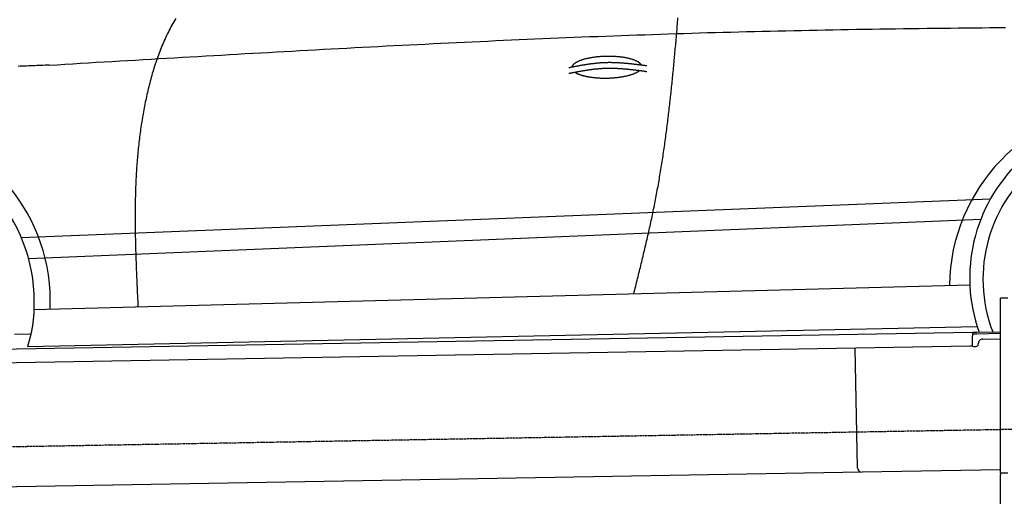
# Model space of a CAD drawing. Extents: x 562 to 7231, y 5917 to 11926.
# Tile 43 of 66: x 2315 to 4456, y 9672 to 10708. Entities that reach past the tile are written whole.
import ezdxf

# ---------------------------------------------------------------- set-up
doc = ezdxf.new("R2010")
doc.units = 0
doc.linetypes.add('GEN3', pattern=[6.25, 5, -1.25])
doc.layers.get('0').update_dxf_attribs({"linetype": 'CONTINUOUS'})
doc.layers.add('3', color=6, linetype='GEN3')
doc.layers.add('CAR', color=10, linetype='CONTINUOUS')

msp = doc.modelspace()

# ---------------------------------------------------------------- linework, layer by layer
for p, q in [((4447.567, 9722.479), (4447.567, 10102.479)), ((4463.567, 10102.479), (4447.567, 10102.479)), ((4447.567, 9722.479), (4447.567, 10102.479)), ((1732.775, 9982.073), (4386.088, 10028.386)), ((4386.088, 10028.386), (4396.086, 10028.561)), ((4386.088, 10028.386), (4386.228, 10020.388)), ((4396.156, 10024.561), (4386.158, 10024.387)), ((4386.524, 10003.39), (4386.228, 10020.388)), ((4396.086, 10028.561), (4445.887, 10029.43)), ((4447.567, 10025.459), (4396.156, 10024.561)), ((4381.612, 9998.304), (1732.775, 9952.068)), ((4389.129, 9997.435), (4394.128, 9997.522)), ((4399.04, 10002.608), (4399.022, 10003.608)), ((4408.846, 10013.781), (4447.567, 10014.457)), ((4136.188, 9733.98), (4131.65, 9993.941)), ((4146.361, 9724.156), (1732.775, 9682.027)), ((4447.567, 9729.414), (4146.361, 9724.156)), ((4447.567, 9722.479), (4447.567, 9719.479)), ((4463.567, 9722.479), (4447.567, 9722.479)), ((4447.567, 9722.479), (4447.567, 9719.479)), ((4463.567, 9722.479), (4447.567, 9722.479)), ((4447.567, 8097.479), (4447.567, 9719.479))]:
    msp.add_line(p, q)
for centre, radius, start, end in [((4381.525, 10003.303), 5, 271, 1), ((4389.041, 10002.434), 5, 214.236717, 271), ((4394.041, 10002.521), 5, 271, 1), ((4409.021, 10003.783), 10, 91, 181), ((4146.187, 9734.155), 10, 181, 271)]:
    msp.add_arc(centre, radius, start, end)
at = {"layer": '3'}
msp.add_line((1175.278, 9760.296), (6230.452, 9848.534), dxfattribs=at)
at = {"layer": 'CAR'}
for p, q in [((2318.364, 10234.768), (4425.379, 10318.484)), ((2334.26, 10188.624), (4404.44, 10274.254)), ((2346.097, 10078.109), (4380.622, 10131.718)), ((2331.83, 9997.782), (4396.327, 10041.382)), ((2303.303, 10024.224), (2339.239, 10025.153))]:
    msp.add_line(p, q, dxfattribs=at)
for points in [[(2654.16, 10711, 0), (2652.02, 10707.4, 0), (2649.92, 10703.7, 0), (2647.86, 10700.1, 0), (2645.83, 10696.5, 0), (2643.84, 10692.8, 0), (2641.88, 10689.1, 0), (2639.95, 10685.3, 0), (2638.06, 10681.6, 0), (2636.2, 10677.8, 0), (2634.38, 10674, 0), (2632.59, 10670.2, 0), (2630.83, 10666.4, 0), (2629.11, 10662.6, 0), (2627.41, 10658.7, 0), (2625.75, 10654.8, 0), (2624.12, 10650.9, 0), (2622.52, 10647, 0), (2620.95, 10643.1, 0), (2619.41, 10639.1, 0), (2617.9, 10635.2, 0), (2616.42, 10631.2, 0), (2614.97, 10627.2, 0), (2613.55, 10623.2, 0), (2612.15, 10619.2, 0), (2610.78, 10615.2, 0), (2609.45, 10611.1, 0), (2608.13, 10607.1, 0), (2606.85, 10603, 0), (2605.59, 10599, 0), (2604.36, 10594.9, 0), (2603.15, 10590.8, 0), (2601.97, 10586.7, 0), (2600.82, 10582.6, 0), (2599.68, 10578.5, 0), (2598.58, 10574.4, 0), (2597.49, 10570.2, 0), (2596.43, 10566.1, 0), (2595.4, 10562, 0), (2594.39, 10557.8, 0), (2593.39, 10553.7, 0), (2592.43, 10549.5, 0), (2591.48, 10545.4, 0), (2590.55, 10541.2, 0), (2589.65, 10537.1, 0), (2588.77, 10532.9, 0), (2587.9, 10528.7, 0), (2587.06, 10524.6, 0), (2586.24, 10520.4, 0), (2585.43, 10516.2, 0), (2584.65, 10512, 0), (2583.88, 10507.9, 0), (2583.14, 10503.7, 0), (2582.41, 10499.5, 0), (2581.7, 10495.4, 0), (2581.01, 10491.2, 0), (2580.34, 10487, 0), (2579.68, 10482.8, 0), (2579.05, 10478.7, 0), (2578.43, 10474.5, 0), (2577.83, 10470.3, 0), (2577.24, 10466.1, 0), (2576.68, 10462, 0), (2576.13, 10457.8, 0), (2575.59, 10453.6, 0), (2575.08, 10449.4, 0), (2574.58, 10445.2, 0), (2574.09, 10441.1, 0), (2573.62, 10436.9, 0), (2573.17, 10432.7, 0), (2572.73, 10428.5, 0), (2572.31, 10424.3, 0), (2571.9, 10420.1, 0), (2571.51, 10416, 0), (2571.14, 10411.8, 0), (2570.77, 10407.6, 0), (2570.43, 10403.4, 0), (2570.09, 10399.2, 0), (2569.77, 10395, 0), (2569.47, 10390.8, 0), (2569.18, 10386.6, 0), (2568.9, 10382.4, 0), (2568.63, 10378.3, 0), (2568.38, 10374.1, 0), (2568.14, 10369.9, 0), (2567.92, 10365.7, 0), (2567.7, 10361.5, 0), (2567.5, 10357.3, 0), (2567.31, 10353.1, 0), (2567.14, 10348.9, 0), (2566.97, 10344.7, 0), (2566.82, 10340.5, 0), (2566.68, 10336.3, 0), (2566.55, 10332.1, 0), (2566.43, 10327.9, 0), (2566.32, 10323.7, 0), (2566.22, 10319.5, 0), (2566.13, 10315.3, 0), (2566.05, 10311.1, 0), (2565.99, 10306.9, 0), (2565.93, 10302.8, 0), (2565.88, 10298.6, 0), (2565.85, 10294.4, 0), (2565.82, 10290.2, 0), (2565.8, 10286, 0), (2565.79, 10281.8, 0), (2565.79, 10277.6, 0), (2565.79, 10273.4, 0), (2565.81, 10269.1, 0), (2565.83, 10264.9, 0), (2565.87, 10260.7, 0), (2565.91, 10256.5, 0), (2565.95, 10252.3, 0), (2566.01, 10248.1, 0), (2566.07, 10243.9, 0), (2566.14, 10239.7, 0), (2566.22, 10235.5, 0), (2566.3, 10231.3, 0), (2566.39, 10227.1, 0), (2566.49, 10222.9, 0), (2566.59, 10218.7, 0), (2566.7, 10214.5, 0), (2566.81, 10210.3, 0), (2566.93, 10206.1, 0), (2567.06, 10201.9, 0), (2567.19, 10197.7, 0), (2567.32, 10193.5, 0), (2567.46, 10189.3, 0), (2567.61, 10185.1, 0), (2567.76, 10180.9, 0), (2567.91, 10176.6, 0), (2568.07, 10172.4, 0), (2568.23, 10168.2, 0), (2568.4, 10164, 0), (2568.57, 10159.8, 0), (2568.74, 10155.6, 0), (2568.92, 10151.4, 0), (2569.09, 10147.2, 0), (2569.28, 10143, 0), (2569.46, 10138.8, 0), (2569.65, 10134.6, 0), (2569.84, 10130.4, 0), (2570.03, 10126.2, 0), (2570.22, 10121.9, 0), (2570.42, 10117.7, 0), (2570.61, 10113.5, 0), (2570.81, 10109.3, 0), (2571.01, 10105.1, 0), (2571.21, 10100.9, 0), (2571.41, 10096.7, 0), (2571.61, 10092.5, 0), (2571.81, 10088.3, 0), (2572.01, 10084.1, 0)], [(3650.14, 10112.5, 0), (3651.15, 10116.5, 0), (3652.17, 10120.6, 0), (3653.19, 10124.7, 0), (3654.2, 10128.8, 0), (3655.22, 10132.8, 0), (3656.23, 10136.9, 0), (3657.24, 10141, 0), (3658.25, 10145.1, 0), (3659.26, 10149.1, 0), (3660.27, 10153.2, 0), (3661.28, 10157.3, 0), (3662.28, 10161.3, 0), (3663.29, 10165.4, 0), (3664.29, 10169.5, 0), (3665.28, 10173.6, 0), (3666.28, 10177.7, 0), (3667.27, 10181.7, 0), (3668.26, 10185.8, 0), (3669.25, 10189.9, 0), (3670.23, 10194, 0), (3671.21, 10198, 0), (3672.18, 10202.1, 0), (3673.16, 10206.2, 0), (3674.12, 10210.3, 0), (3675.09, 10214.4, 0), (3676.05, 10218.4, 0), (3677, 10222.5, 0), (3677.95, 10226.6, 0), (3678.89, 10230.7, 0), (3679.83, 10234.8, 0), (3680.77, 10238.9, 0), (3681.7, 10243, 0), (3682.62, 10247, 0), (3683.54, 10251.1, 0), (3684.45, 10255.2, 0), (3685.36, 10259.3, 0), (3686.25, 10263.4, 0), (3687.15, 10267.5, 0), (3688.03, 10271.6, 0), (3688.91, 10275.7, 0), (3689.78, 10279.8, 0), (3690.65, 10283.9, 0), (3691.51, 10288, 0), (3692.36, 10292.1, 0), (3693.2, 10296.2, 0), (3694.03, 10300.3, 0), (3694.86, 10304.4, 0), (3695.68, 10308.5, 0), (3696.49, 10312.6, 0), (3697.29, 10316.7, 0), (3698.08, 10320.9, 0), (3698.86, 10325, 0), (3699.64, 10329.1, 0), (3700.41, 10333.2, 0), (3701.17, 10337.3, 0), (3701.92, 10341.4, 0), (3702.66, 10345.6, 0), (3703.4, 10349.7, 0), (3704.12, 10353.8, 0), (3704.85, 10357.9, 0), (3705.56, 10362, 0), (3706.26, 10366.2, 0), (3706.96, 10370.3, 0), (3707.65, 10374.4, 0), (3708.33, 10378.6, 0), (3709.01, 10382.7, 0), (3709.68, 10386.8, 0), (3710.34, 10391, 0), (3710.99, 10395.1, 0), (3711.64, 10399.2, 0), (3712.28, 10403.4, 0), (3712.92, 10407.5, 0), (3713.54, 10411.7, 0), (3714.16, 10415.8, 0), (3714.78, 10419.9, 0), (3715.38, 10424.1, 0), (3715.98, 10428.2, 0), (3716.58, 10432.4, 0), (3717.17, 10436.5, 0), (3717.75, 10440.7, 0), (3718.33, 10444.8, 0), (3718.9, 10449, 0), (3719.46, 10453.1, 0), (3720.02, 10457.3, 0), (3720.57, 10461.4, 0), (3721.12, 10465.6, 0), (3721.66, 10469.7, 0), (3722.2, 10473.9, 0), (3722.73, 10478.1, 0), (3723.25, 10482.2, 0), (3723.77, 10486.4, 0), (3724.28, 10490.5, 0), (3724.79, 10494.7, 0), (3725.3, 10498.9, 0), (3725.8, 10503, 0), (3726.29, 10507.2, 0), (3726.78, 10511.3, 0), (3727.26, 10515.5, 0), (3727.74, 10519.7, 0), (3728.22, 10523.8, 0), (3728.69, 10528, 0), (3729.16, 10532.2, 0), (3729.62, 10536.4, 0), (3730.07, 10540.5, 0), (3730.53, 10544.7, 0), (3730.98, 10548.9, 0), (3731.42, 10553, 0), (3731.86, 10557.2, 0), (3732.3, 10561.4, 0), (3732.73, 10565.6, 0), (3733.16, 10569.7, 0), (3733.59, 10573.9, 0), (3734.01, 10578.1, 0), (3734.43, 10582.3, 0), (3734.84, 10586.4, 0), (3735.25, 10590.6, 0), (3735.66, 10594.8, 0), (3736.07, 10599, 0), (3736.47, 10603.2, 0), (3736.87, 10607.3, 0), (3737.26, 10611.5, 0), (3737.66, 10615.7, 0), (3738.05, 10619.9, 0), (3738.43, 10624.1, 0), (3738.82, 10628.2, 0), (3739.2, 10632.4, 0), (3739.58, 10636.6, 0), (3739.96, 10640.8, 0), (3740.33, 10645, 0), (3740.7, 10649.2, 0), (3741.07, 10653.4, 0), (3741.44, 10657.5, 0), (3741.81, 10661.7, 0), (3742.17, 10665.9, 0), (3742.53, 10670.1, 0), (3742.89, 10674.3, 0), (3743.25, 10678.5, 0), (3743.61, 10682.7, 0), (3743.96, 10686.9, 0), (3744.31, 10691, 0), (3744.67, 10695.2, 0), (3745.02, 10699.4, 0), (3745.37, 10703.6, 0), (3745.71, 10707.8, 0), (3746.06, 10712, 0)], [(2379.1, 10609.3, 0), (2396.13, 10610.3, 0), (2413.16, 10611.3, 0), (2430.19, 10612.3, 0), (2447.22, 10613.4, 0), (2464.25, 10614.4, 0), (2481.28, 10615.4, 0), (2498.31, 10616.4, 0), (2515.34, 10617.4, 0), (2532.37, 10618.4, 0), (2549.4, 10619.4, 0), (2566.43, 10620.4, 0), (2583.47, 10621.4, 0), (2600.5, 10622.4, 0), (2617.53, 10623.4, 0), (2634.56, 10624.4, 0), (2651.59, 10625.4, 0), (2668.62, 10626.4, 0), (2685.65, 10627.4, 0), (2702.68, 10628.4, 0), (2719.71, 10629.4, 0), (2736.75, 10630.4, 0), (2753.78, 10631.3, 0), (2770.81, 10632.3, 0), (2787.84, 10633.3, 0), (2804.87, 10634.3, 0), (2821.9, 10635.2, 0), (2838.94, 10636.2, 0), (2855.97, 10637.1, 0), (2873, 10638.1, 0), (2890.03, 10639.1, 0), (2907.07, 10640, 0), (2924.1, 10640.9, 0), (2941.13, 10641.9, 0), (2958.16, 10642.8, 0), (2975.2, 10643.7, 0), (2992.23, 10644.6, 0), (3009.26, 10645.6, 0), (3026.3, 10646.5, 0), (3043.33, 10647.4, 0), (3060.37, 10648.3, 0), (3077.4, 10649.2, 0), (3094.43, 10650.1, 0), (3111.47, 10650.9, 0), (3128.5, 10651.8, 0), (3145.54, 10652.7, 0), (3162.57, 10653.5, 0), (3179.61, 10654.4, 0), (3196.64, 10655.2, 0), (3213.68, 10656.1, 0), (3230.72, 10656.9, 0), (3247.75, 10657.7, 0), (3264.79, 10658.6, 0), (3281.82, 10659.4, 0), (3298.86, 10660.2, 0), (3315.9, 10661, 0), (3332.94, 10661.7, 0), (3349.97, 10662.5, 0), (3367.01, 10663.3, 0), (3384.05, 10664.1, 0), (3401.09, 10664.8, 0), (3418.13, 10665.6, 0), (3435.17, 10666.3, 0), (3452.2, 10667, 0), (3469.24, 10667.7, 0), (3486.28, 10668.4, 0), (3503.32, 10669.1, 0), (3520.36, 10669.8, 0), (3537.4, 10670.5, 0), (3554.45, 10671.2, 0), (3571.49, 10671.8, 0), (3588.53, 10672.5, 0), (3605.57, 10673.1, 0), (3622.61, 10673.7, 0), (3639.65, 10674.3, 0), (3656.7, 10674.9, 0), (3673.74, 10675.5, 0), (3690.78, 10676.1, 0), (3707.83, 10676.7, 0), (3724.87, 10677.3, 0), (3741.92, 10677.8, 0), (3758.96, 10678.3, 0), (3776.01, 10678.9, 0), (3793.05, 10679.4, 0), (3810.1, 10679.9, 0), (3827.14, 10680.4, 0), (3844.19, 10680.8, 0), (3861.24, 10681.3, 0), (3878.28, 10681.7, 0), (3895.33, 10682.2, 0), (3912.38, 10682.6, 0), (3929.43, 10683, 0), (3946.48, 10683.4, 0), (3963.53, 10683.8, 0), (3980.58, 10684.2, 0), (3997.63, 10684.6, 0), (4014.68, 10684.9, 0), (4031.73, 10685.3, 0), (4048.78, 10685.6, 0), (4065.83, 10685.9, 0), (4082.88, 10686.3, 0), (4099.93, 10686.6, 0), (4116.98, 10686.9, 0), (4134.04, 10687.2, 0), (4151.09, 10687.5, 0), (4168.14, 10687.7, 0), (4185.19, 10688, 0), (4202.25, 10688.2, 0), (4219.3, 10688.5, 0), (4236.35, 10688.7, 0), (4253.41, 10689, 0), (4270.46, 10689.2, 0), (4287.52, 10689.4, 0), (4304.57, 10689.6, 0), (4321.63, 10689.8, 0), (4338.68, 10690, 0), (4355.74, 10690.2, 0), (4372.79, 10690.3, 0), (4389.85, 10690.5, 0), (4406.9, 10690.7, 0), (4423.96, 10690.8, 0), (4441.02, 10691, 0), (4458.07, 10691.1, 0)], [(3666.11, 10609.8, 0), (3665.81, 10610.3, 0), (3665.47, 10610.9, 0), (3665.09, 10611.4, 0), (3664.67, 10611.9, 0), (3664.22, 10612.4, 0), (3663.72, 10612.9, 0), (3663.19, 10613.4, 0), (3662.63, 10613.9, 0), (3662.03, 10614.4, 0), (3661.39, 10614.9, 0), (3660.71, 10615.4, 0), (3660, 10615.8, 0), (3659.26, 10616.3, 0), (3658.47, 10616.8, 0), (3657.66, 10617.2, 0), (3656.81, 10617.7, 0), (3655.93, 10618.1, 0), (3655.01, 10618.6, 0), (3654.06, 10619, 0), (3653.08, 10619.4, 0), (3652.07, 10619.8, 0), (3651.02, 10620.2, 0), (3649.95, 10620.6, 0), (3648.84, 10621, 0), (3647.71, 10621.4, 0), (3646.54, 10621.8, 0), (3645.35, 10622.2, 0), (3644.13, 10622.5, 0), (3642.89, 10622.9, 0), (3641.61, 10623.2, 0), (3640.31, 10623.5, 0), (3638.99, 10623.9, 0), (3637.64, 10624.2, 0), (3636.27, 10624.5, 0), (3634.87, 10624.8, 0), (3633.45, 10625, 0), (3632.01, 10625.3, 0), (3630.55, 10625.6, 0), (3629.07, 10625.8, 0), (3627.57, 10626, 0), (3626.05, 10626.3, 0), (3624.51, 10626.5, 0), (3622.96, 10626.7, 0), (3621.39, 10626.9, 0), (3619.8, 10627.1, 0), (3618.2, 10627.2, 0), (3616.59, 10627.4, 0), (3614.96, 10627.5, 0), (3613.32, 10627.7, 0), (3611.67, 10627.8, 0), (3610.01, 10627.9, 0), (3608.34, 10628, 0), (3606.66, 10628.1, 0), (3604.97, 10628.2, 0), (3603.27, 10628.3, 0), (3601.57, 10628.3, 0), (3599.87, 10628.3, 0), (3598.15, 10628.4, 0), (3596.44, 10628.4, 0), (3594.72, 10628.4, 0), (3593, 10628.4, 0), (3591.28, 10628.4, 0), (3589.56, 10628.3, 0), (3587.84, 10628.3, 0), (3586.13, 10628.2, 0), (3584.41, 10628.2, 0), (3582.7, 10628.1, 0), (3580.99, 10628, 0), (3579.29, 10627.9, 0), (3577.6, 10627.8, 0), (3575.91, 10627.6, 0), (3574.23, 10627.5, 0), (3572.55, 10627.3, 0), (3570.89, 10627.2, 0), (3569.24, 10627, 0), (3567.6, 10626.8, 0), (3565.97, 10626.6, 0), (3564.35, 10626.4, 0), (3562.75, 10626.2, 0), (3561.16, 10626, 0), (3559.59, 10625.7, 0), (3558.04, 10625.5, 0), (3556.5, 10625.2, 0), (3554.98, 10624.9, 0), (3553.47, 10624.6, 0), (3551.99, 10624.4, 0), (3550.53, 10624, 0), (3549.08, 10623.7, 0), (3547.66, 10623.4, 0), (3546.27, 10623.1, 0), (3544.89, 10622.7, 0), (3543.54, 10622.4, 0), (3542.21, 10622, 0), (3540.91, 10621.7, 0), (3539.63, 10621.3, 0), (3538.38, 10620.9, 0), (3537.16, 10620.5, 0), (3535.97, 10620.1, 0), (3534.8, 10619.7, 0), (3533.66, 10619.3, 0), (3532.55, 10618.8, 0), (3531.48, 10618.4, 0), (3530.43, 10618, 0), (3529.41, 10617.5, 0), (3528.43, 10617.1, 0), (3527.48, 10616.6, 0), (3526.56, 10616.1, 0), (3525.67, 10615.7, 0), (3524.82, 10615.2, 0), (3524, 10614.7, 0), (3523.21, 10614.2, 0), (3522.46, 10613.7, 0), (3521.75, 10613.2, 0), (3521.07, 10612.7, 0), (3520.43, 10612.2, 0), (3519.82, 10611.7, 0), (3519.25, 10611.2, 0), (3518.72, 10610.7, 0), (3518.22, 10610.1, 0), (3517.76, 10609.6, 0), (3517.34, 10609.1, 0), (3516.96, 10608.6, 0), (3516.62, 10608, 0), (3516.31, 10607.5, 0), (3516.04, 10607, 0), (3515.81, 10606.4, 0), (3515.62, 10605.9, 0), (3515.47, 10605.4, 0)], [(2379.1, 10609.3, 0), (2374.6, 10609.1, 0), (2370.11, 10609, 0), (2365.61, 10608.8, 0), (2361.11, 10608.6, 0), (2356.62, 10608.4, 0), (2352.12, 10608.2, 0), (2347.62, 10608.1, 0), (2343.13, 10607.9, 0), (2338.63, 10607.7, 0), (2334.13, 10607.5, 0), (2329.64, 10607.3, 0), (2325.14, 10607.1, 0), (2320.64, 10607, 0), (2316.14, 10606.8, 0), (2311.64, 10606.6, 0)], [(3508.48, 10591.4, 0), (3509.54, 10591.7, 0), (3510.6, 10591.9, 0), (3511.67, 10592.1, 0), (3512.73, 10592.3, 0), (3513.8, 10592.5, 0), (3514.86, 10592.7, 0), (3515.93, 10592.9, 0), (3516.99, 10593.1, 0), (3518.05, 10593.3, 0), (3519.12, 10593.5, 0), (3520.18, 10593.7, 0), (3521.25, 10593.9, 0), (3522.31, 10594.1, 0), (3523.37, 10594.3, 0), (3524.44, 10594.5, 0), (3525.5, 10594.7, 0), (3526.57, 10594.9, 0), (3527.63, 10595.1, 0), (3528.7, 10595.3, 0), (3529.76, 10595.5, 0), (3530.83, 10595.7, 0), (3531.89, 10595.9, 0), (3532.95, 10596.1, 0), (3534.02, 10596.3, 0), (3535.08, 10596.5, 0), (3536.15, 10596.6, 0), (3537.21, 10596.8, 0), (3538.28, 10597, 0), (3539.34, 10597.2, 0), (3540.41, 10597.4, 0), (3541.47, 10597.6, 0), (3542.54, 10597.7, 0), (3543.6, 10597.9, 0), (3544.67, 10598.1, 0), (3545.73, 10598.2, 0), (3546.8, 10598.4, 0), (3547.87, 10598.6, 0), (3548.93, 10598.7, 0), (3550, 10598.9, 0), (3551.06, 10599.1, 0), (3552.13, 10599.2, 0), (3553.19, 10599.4, 0), (3554.26, 10599.5, 0), (3555.33, 10599.7, 0), (3556.39, 10599.8, 0), (3557.46, 10600, 0), (3558.53, 10600.1, 0), (3559.59, 10600.2, 0), (3560.66, 10600.4, 0), (3561.72, 10600.5, 0), (3562.79, 10600.6, 0), (3563.86, 10600.8, 0), (3564.93, 10600.9, 0), (3565.99, 10601, 0), (3567.06, 10601.1, 0), (3568.13, 10601.2, 0), (3569.19, 10601.3, 0), (3570.26, 10601.4, 0), (3571.33, 10601.5, 0), (3572.4, 10601.6, 0), (3573.47, 10601.7, 0), (3574.53, 10601.8, 0), (3575.6, 10601.9, 0), (3576.67, 10602, 0), (3577.74, 10602.1, 0), (3578.81, 10602.2, 0), (3579.88, 10602.2, 0), (3580.95, 10602.3, 0), (3582.01, 10602.4, 0), (3583.08, 10602.4, 0), (3584.15, 10602.5, 0), (3585.22, 10602.5, 0), (3586.29, 10602.6, 0), (3587.36, 10602.6, 0), (3588.43, 10602.6, 0), (3589.5, 10602.7, 0), (3590.57, 10602.7, 0), (3591.64, 10602.7, 0), (3592.71, 10602.7, 0), (3593.78, 10602.8, 0), (3594.86, 10602.8, 0), (3595.93, 10602.8, 0), (3597, 10602.8, 0), (3598.07, 10602.8, 0), (3599.14, 10602.8, 0), (3600.21, 10602.8, 0), (3601.28, 10602.8, 0), (3602.36, 10602.7, 0), (3603.43, 10602.7, 0), (3604.5, 10602.7, 0), (3605.57, 10602.7, 0), (3606.64, 10602.7, 0), (3607.72, 10602.6, 0), (3608.79, 10602.6, 0), (3609.86, 10602.6, 0), (3610.93, 10602.5, 0), (3612.01, 10602.5, 0), (3613.08, 10602.4, 0), (3614.15, 10602.4, 0), (3615.23, 10602.3, 0), (3616.3, 10602.3, 0), (3617.37, 10602.2, 0), (3618.45, 10602.1, 0), (3619.52, 10602.1, 0), (3620.59, 10602, 0), (3621.67, 10601.9, 0), (3622.74, 10601.8, 0), (3623.81, 10601.8, 0), (3624.89, 10601.7, 0), (3625.96, 10601.6, 0), (3627.04, 10601.5, 0), (3628.11, 10601.4, 0), (3629.19, 10601.4, 0), (3630.26, 10601.3, 0), (3631.33, 10601.2, 0), (3632.41, 10601.1, 0), (3633.48, 10601, 0), (3634.56, 10600.9, 0), (3635.63, 10600.8, 0), (3636.71, 10600.7, 0), (3637.78, 10600.6, 0), (3638.86, 10600.5, 0), (3639.93, 10600.3, 0), (3641.01, 10600.2, 0), (3642.08, 10600.1, 0), (3643.16, 10600, 0), (3644.23, 10599.9, 0), (3645.31, 10599.8, 0), (3646.39, 10599.6, 0), (3647.46, 10599.5, 0), (3648.54, 10599.4, 0), (3649.61, 10599.3, 0), (3650.69, 10599.1, 0), (3651.76, 10599, 0), (3652.84, 10598.9, 0), (3653.92, 10598.8, 0), (3654.99, 10598.6, 0), (3656.07, 10598.5, 0), (3657.14, 10598.4, 0), (3658.22, 10598.2, 0), (3659.29, 10598.1, 0), (3660.37, 10598, 0), (3661.45, 10597.8, 0), (3662.52, 10597.7, 0), (3663.6, 10597.5, 0), (3664.68, 10597.4, 0), (3665.75, 10597.3, 0), (3666.83, 10597.1, 0), (3667.9, 10597, 0), (3668.98, 10596.8, 0), (3670.06, 10596.7, 0), (3671.13, 10596.6, 0), (3672.21, 10596.4, 0), (3673.28, 10596.3, 0), (3674.36, 10596.1, 0), (3675.44, 10596, 0), (3676.51, 10595.8, 0), (3677.59, 10595.7, 0), (3678.67, 10595.6, 0)], [(3508.54, 10604, 0), (3509.61, 10604.2, 0), (3510.67, 10604.4, 0), (3511.74, 10604.7, 0), (3512.8, 10604.9, 0), (3513.86, 10605.1, 0), (3514.93, 10605.3, 0), (3515.99, 10605.5, 0), (3517.06, 10605.7, 0), (3518.12, 10605.9, 0), (3519.18, 10606.1, 0), (3520.25, 10606.3, 0), (3521.31, 10606.5, 0), (3522.38, 10606.7, 0), (3523.44, 10606.9, 0), (3524.51, 10607.1, 0), (3525.57, 10607.3, 0), (3526.63, 10607.5, 0), (3527.7, 10607.7, 0), (3528.76, 10607.9, 0), (3529.83, 10608.1, 0), (3530.89, 10608.3, 0), (3531.96, 10608.5, 0), (3533.02, 10608.7, 0), (3534.09, 10608.9, 0), (3535.15, 10609, 0), (3536.22, 10609.2, 0), (3537.28, 10609.4, 0), (3538.35, 10609.6, 0), (3539.41, 10609.8, 0), (3540.48, 10610, 0), (3541.54, 10610.1, 0), (3542.61, 10610.3, 0), (3543.67, 10610.5, 0), (3544.74, 10610.7, 0), (3545.8, 10610.8, 0), (3546.87, 10611, 0), (3547.93, 10611.2, 0), (3549, 10611.3, 0), (3550.06, 10611.5, 0), (3551.13, 10611.7, 0), (3552.19, 10611.8, 0), (3553.26, 10612, 0), (3554.33, 10612.1, 0), (3555.39, 10612.3, 0), (3556.46, 10612.4, 0), (3557.53, 10612.5, 0), (3558.59, 10612.7, 0), (3559.66, 10612.8, 0), (3560.72, 10613, 0), (3561.79, 10613.1, 0), (3562.86, 10613.2, 0), (3563.93, 10613.3, 0), (3564.99, 10613.5, 0), (3566.06, 10613.6, 0), (3567.13, 10613.7, 0), (3568.19, 10613.8, 0), (3569.26, 10613.9, 0), (3570.33, 10614, 0), (3571.4, 10614.1, 0), (3572.46, 10614.2, 0), (3573.53, 10614.3, 0), (3574.6, 10614.4, 0), (3575.67, 10614.5, 0), (3576.74, 10614.6, 0), (3577.81, 10614.7, 0), (3578.87, 10614.7, 0), (3579.94, 10614.8, 0), (3581.01, 10614.9, 0), (3582.08, 10614.9, 0), (3583.15, 10615, 0), (3584.22, 10615.1, 0), (3585.29, 10615.1, 0), (3586.36, 10615.1, 0), (3587.43, 10615.2, 0), (3588.5, 10615.2, 0), (3589.57, 10615.3, 0), (3590.64, 10615.3, 0), (3591.71, 10615.3, 0), (3592.78, 10615.3, 0), (3593.85, 10615.3, 0), (3594.92, 10615.4, 0), (3595.99, 10615.4, 0), (3597.06, 10615.4, 0), (3598.14, 10615.4, 0), (3599.21, 10615.4, 0), (3600.28, 10615.4, 0), (3601.35, 10615.3, 0), (3602.42, 10615.3, 0), (3603.49, 10615.3, 0), (3604.57, 10615.3, 0), (3605.64, 10615.3, 0), (3606.71, 10615.2, 0), (3607.78, 10615.2, 0), (3608.86, 10615.2, 0), (3609.93, 10615.1, 0), (3611, 10615.1, 0), (3612.07, 10615, 0), (3613.15, 10615, 0), (3614.22, 10614.9, 0), (3615.29, 10614.9, 0), (3616.37, 10614.8, 0), (3617.44, 10614.8, 0), (3618.51, 10614.7, 0), (3619.59, 10614.6, 0), (3620.66, 10614.6, 0), (3621.73, 10614.5, 0), (3622.81, 10614.4, 0), (3623.88, 10614.4, 0), (3624.96, 10614.3, 0), (3626.03, 10614.2, 0), (3627.1, 10614.1, 0), (3628.18, 10614, 0), (3629.25, 10613.9, 0), (3630.33, 10613.8, 0), (3631.4, 10613.8, 0), (3632.48, 10613.7, 0), (3633.55, 10613.6, 0), (3634.63, 10613.5, 0), (3635.7, 10613.4, 0), (3636.78, 10613.3, 0), (3637.85, 10613.1, 0), (3638.93, 10613, 0), (3640, 10612.9, 0), (3641.08, 10612.8, 0), (3642.15, 10612.7, 0), (3643.23, 10612.6, 0), (3644.3, 10612.5, 0), (3645.38, 10612.4, 0), (3646.45, 10612.2, 0), (3647.53, 10612.1, 0), (3648.6, 10612, 0), (3649.68, 10611.9, 0), (3650.75, 10611.7, 0), (3651.83, 10611.6, 0), (3652.91, 10611.5, 0), (3653.98, 10611.3, 0), (3655.06, 10611.2, 0), (3656.13, 10611.1, 0), (3657.21, 10611, 0), (3658.29, 10610.8, 0), (3659.36, 10610.7, 0), (3660.44, 10610.5, 0), (3661.51, 10610.4, 0), (3662.59, 10610.3, 0), (3663.67, 10610.1, 0), (3664.74, 10610, 0), (3665.82, 10609.9, 0), (3666.89, 10609.7, 0), (3667.97, 10609.6, 0), (3669.05, 10609.4, 0), (3670.12, 10609.3, 0), (3671.2, 10609.1, 0), (3672.27, 10609, 0), (3673.35, 10608.9, 0), (3674.43, 10608.7, 0), (3675.5, 10608.6, 0), (3676.58, 10608.4, 0), (3677.66, 10608.3, 0), (3678.73, 10608.1, 0)], [(3521.85, 10594, 0), (3522.43, 10593.6, 0), (3523.04, 10593.3, 0), (3523.67, 10592.9, 0), (3524.33, 10592.5, 0), (3525.01, 10592.1, 0), (3525.71, 10591.8, 0), (3526.43, 10591.4, 0), (3527.17, 10591, 0), (3527.94, 10590.7, 0), (3528.73, 10590.3, 0), (3529.54, 10590, 0), (3530.37, 10589.6, 0), (3531.22, 10589.3, 0), (3532.09, 10589, 0), (3532.99, 10588.7, 0), (3533.9, 10588.3, 0), (3534.83, 10588, 0), (3535.78, 10587.7, 0), (3536.75, 10587.4, 0), (3537.74, 10587.1, 0), (3538.75, 10586.8, 0), (3539.78, 10586.6, 0), (3540.82, 10586.3, 0), (3541.88, 10586, 0), (3542.96, 10585.8, 0), (3544.05, 10585.5, 0), (3545.16, 10585.2, 0), (3546.28, 10585, 0), (3547.42, 10584.8, 0), (3548.58, 10584.5, 0), (3549.75, 10584.3, 0), (3550.93, 10584.1, 0), (3552.13, 10583.9, 0), (3553.34, 10583.7, 0), (3554.57, 10583.5, 0), (3555.81, 10583.3, 0), (3557.06, 10583.1, 0), (3558.32, 10582.9, 0), (3559.59, 10582.8, 0), (3560.87, 10582.6, 0), (3562.16, 10582.5, 0), (3563.47, 10582.3, 0), (3564.78, 10582.2, 0), (3566.1, 10582.1, 0), (3567.43, 10581.9, 0), (3568.77, 10581.8, 0), (3570.12, 10581.7, 0), (3571.47, 10581.6, 0), (3572.83, 10581.5, 0), (3574.2, 10581.5, 0), (3575.57, 10581.4, 0), (3576.95, 10581.3, 0), (3578.33, 10581.3, 0), (3579.72, 10581.2, 0), (3581.11, 10581.2, 0), (3582.5, 10581.2, 0), (3583.9, 10581.1, 0), (3585.3, 10581.1, 0), (3586.7, 10581.1, 0), (3588.1, 10581.1, 0), (3589.51, 10581.1, 0), (3590.91, 10581.1, 0), (3592.32, 10581.2, 0), (3593.72, 10581.2, 0), (3595.13, 10581.2, 0), (3596.53, 10581.3, 0), (3597.93, 10581.3, 0), (3599.33, 10581.4, 0), (3600.72, 10581.5, 0), (3602.12, 10581.6, 0), (3603.5, 10581.6, 0), (3604.89, 10581.7, 0), (3606.27, 10581.8, 0), (3607.64, 10582, 0), (3609.01, 10582.1, 0), (3610.37, 10582.2, 0), (3611.73, 10582.3, 0), (3613.08, 10582.5, 0), (3614.42, 10582.6, 0), (3615.75, 10582.8, 0), (3617.08, 10583, 0), (3618.4, 10583.1, 0), (3619.7, 10583.3, 0), (3621, 10583.5, 0), (3622.29, 10583.7, 0), (3623.56, 10583.9, 0), (3624.83, 10584.1, 0), (3626.08, 10584.3, 0), (3627.33, 10584.6, 0), (3628.56, 10584.8, 0), (3629.77, 10585, 0), (3630.98, 10585.3, 0), (3632.17, 10585.5, 0), (3633.34, 10585.8, 0), (3634.5, 10586, 0), (3635.65, 10586.3, 0), (3636.78, 10586.6, 0), (3637.9, 10586.9, 0), (3639, 10587.2, 0), (3640.08, 10587.4, 0), (3641.15, 10587.8, 0), (3642.2, 10588.1, 0), (3643.23, 10588.4, 0), (3644.25, 10588.7, 0), (3645.24, 10589, 0), (3646.22, 10589.3, 0), (3647.18, 10589.7, 0), (3648.12, 10590, 0), (3649.04, 10590.4, 0), (3649.94, 10590.7, 0), (3650.82, 10591.1, 0), (3651.68, 10591.4, 0), (3652.52, 10591.8, 0), (3653.34, 10592.2, 0), (3654.13, 10592.5, 0), (3654.91, 10592.9, 0), (3655.66, 10593.3, 0), (3656.4, 10593.7, 0), (3657.11, 10594.1, 0), (3657.79, 10594.4, 0), (3658.46, 10594.8, 0), (3659.1, 10595.2, 0), (3659.72, 10595.6, 0), (3660.31, 10596, 0), (3660.88, 10596.5, 0), (3661.43, 10596.9, 0), (3661.95, 10597.3, 0), (3662.45, 10597.7, 0)], [(2346.1, 10078.1, 0), (2346.06, 10077.6, 0), (2346.02, 10077.1, 0), (2345.98, 10076.6, 0), (2345.94, 10076.1, 0), (2345.9, 10075.5, 0), (2345.87, 10075, 0), (2345.83, 10074.5, 0), (2345.79, 10074, 0), (2345.75, 10073.5, 0), (2345.71, 10073, 0), (2345.67, 10072.4, 0), (2345.63, 10071.9, 0), (2345.59, 10071.4, 0), (2345.55, 10070.9, 0), (2345.51, 10070.4, 0), (2345.47, 10069.9, 0), (2345.43, 10069.4, 0), (2345.39, 10068.8, 0), (2345.35, 10068.3, 0), (2345.31, 10067.8, 0), (2345.27, 10067.3, 0), (2345.22, 10066.8, 0), (2345.18, 10066.3, 0), (2345.14, 10065.8, 0), (2345.1, 10065.3, 0), (2345.05, 10064.7, 0), (2345.01, 10064.2, 0), (2344.97, 10063.7, 0), (2344.92, 10063.2, 0), (2344.88, 10062.7, 0), (2344.83, 10062.2, 0), (2344.78, 10061.7, 0), (2344.74, 10061.1, 0), (2344.69, 10060.6, 0), (2344.64, 10060.1, 0), (2344.59, 10059.6, 0), (2344.55, 10059.1, 0), (2344.5, 10058.6, 0), (2344.45, 10058.1, 0), (2344.4, 10057.6, 0), (2344.35, 10057, 0), (2344.29, 10056.5, 0), (2344.24, 10056, 0), (2344.19, 10055.5, 0), (2344.13, 10055, 0), (2344.08, 10054.5, 0), (2344.02, 10054, 0), (2343.97, 10053.5, 0), (2343.91, 10053, 0), (2343.85, 10052.4, 0), (2343.8, 10051.9, 0), (2343.74, 10051.4, 0), (2343.68, 10050.9, 0), (2343.62, 10050.4, 0), (2343.56, 10049.9, 0), (2343.49, 10049.4, 0), (2343.43, 10048.9, 0), (2343.37, 10048.4, 0), (2343.3, 10047.8, 0), (2343.24, 10047.3, 0), (2343.17, 10046.8, 0), (2343.1, 10046.3, 0), (2343.03, 10045.8, 0), (2342.96, 10045.3, 0), (2342.89, 10044.8, 0), (2342.82, 10044.3, 0), (2342.75, 10043.8, 0), (2342.67, 10043.3, 0), (2342.6, 10042.8, 0), (2342.52, 10042.3, 0), (2342.45, 10041.7, 0), (2342.37, 10041.2, 0), (2342.29, 10040.7, 0), (2342.21, 10040.2, 0), (2342.13, 10039.7, 0), (2342.04, 10039.2, 0), (2341.96, 10038.7, 0), (2341.87, 10038.2, 0), (2341.79, 10037.7, 0), (2341.7, 10037.2, 0), (2341.61, 10036.7, 0), (2341.52, 10036.2, 0), (2341.43, 10035.7, 0), (2341.34, 10035.2, 0), (2341.24, 10034.7, 0), (2341.15, 10034.2, 0), (2341.05, 10033.7, 0), (2340.96, 10033.1, 0), (2340.86, 10032.6, 0), (2340.76, 10032.1, 0), (2340.65, 10031.6, 0), (2340.55, 10031.1, 0), (2340.45, 10030.6, 0), (2340.34, 10030.1, 0), (2340.24, 10029.6, 0), (2340.13, 10029.1, 0), (2340.02, 10028.6, 0), (2339.91, 10028.1, 0), (2339.8, 10027.6, 0), (2339.69, 10027.1, 0), (2339.58, 10026.6, 0), (2339.46, 10026.1, 0), (2339.35, 10025.6, 0), (2339.23, 10025.1, 0), (2339.11, 10024.6, 0), (2339, 10024.1, 0), (2338.88, 10023.6, 0), (2338.76, 10023.1, 0), (2338.64, 10022.6, 0), (2338.51, 10022.1, 0), (2338.39, 10021.6, 0), (2338.27, 10021.1, 0), (2338.14, 10020.6, 0), (2338.02, 10020.1, 0), (2337.89, 10019.6, 0), (2337.77, 10019.1, 0), (2337.64, 10018.6, 0), (2337.51, 10018.1, 0), (2337.38, 10017.6, 0), (2337.25, 10017.1, 0), (2337.12, 10016.6, 0), (2336.99, 10016.1, 0), (2336.86, 10015.6, 0), (2336.73, 10015.1, 0), (2336.59, 10014.6, 0), (2336.46, 10014.1, 0), (2336.33, 10013.7, 0), (2336.19, 10013.2, 0), (2336.06, 10012.7, 0), (2335.92, 10012.2, 0), (2335.79, 10011.7, 0), (2335.65, 10011.2, 0), (2335.51, 10010.7, 0), (2335.37, 10010.2, 0), (2335.24, 10009.7, 0), (2335.1, 10009.2, 0), (2334.96, 10008.7, 0), (2334.82, 10008.2, 0), (2334.68, 10007.7, 0), (2334.54, 10007.2, 0), (2334.4, 10006.7, 0), (2334.26, 10006.2, 0), (2334.12, 10005.7, 0), (2333.97, 10005.2, 0), (2333.83, 10004.7, 0), (2333.69, 10004.2, 0), (2333.55, 10003.7, 0), (2333.41, 10003.2, 0), (2333.26, 10002.7, 0), (2333.12, 10002.2, 0), (2332.98, 10001.7, 0), (2332.83, 10001.2, 0), (2332.69, 10000.8, 0), (2332.55, 10000.3, 0), (2332.4, 9999.76, 0), (2332.26, 9999.27, 0), (2332.12, 9998.77, 0), (2331.97, 9998.28, 0), (2331.83, 9997.78, 0)]]:
    msp.add_polyline3d(points, dxfattribs=at)
for centre, radius, start, end in [((4735.889, 10125.462), 399.593, 6.845904, 179.270335), ((4731.965, 10146.267), 351.644, 3.008446, 199.542598), ((1990.117, 10095.875), 391.349, 357.533327, 166.381908), ((1990.117, 10095.875), 356.423, 357.142994, 165.017701), ((4730.495, 10143.708), 321.278, 341.111881, 200.888119)]:
    msp.add_arc(centre, radius, start, end, dxfattribs=at)

doc.saveas('drawing.dxf')
